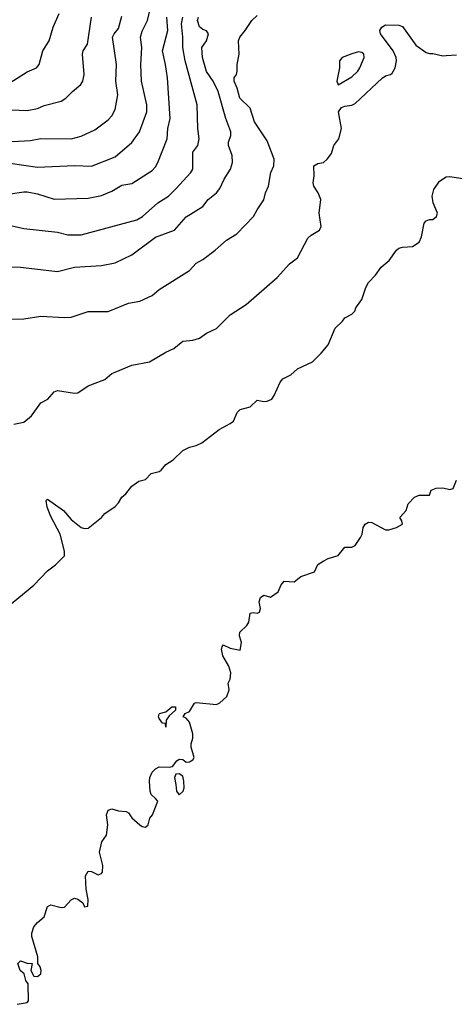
# Model space of a CAD drawing. Header units: metres. Extents: x -51132 to -49532, y -231222 to -229437.
# Tile 103 of 256: x -49833 to -49768, y -230721 to -230576. Entities that reach past the tile are written whole.
import ezdxf

# ---------------------------------------------------------------- set-up
doc = ezdxf.new("R2010")
doc.units = ezdxf.units.M
doc.layers.add('CONTOUR_INDEX', color=1, linetype='Continuous')
doc.layers.add('CONTOUR_INTER', color=3, linetype='Continuous')

msp = doc.modelspace()

# ---------------------------------------------------------------- linework, layer by layer
at = {"layer": 'CONTOUR_INDEX'}
for points, elevation in [([(-49835.58, -230593.77), (-49831.08, -230593.52), (-49829.58, -230593.22), (-49825.08, -230593.25), (-49823.58, -230592.87), (-49821.58, -230591.92), (-49819.58, -230590.48), (-49819.08, -230589.89), (-49818.58, -230588.91), (-49818.15, -230586.76), (-49818.47, -230584.76), (-49818.35, -230582.26), (-49818.94, -230578.26), (-49818.73, -230577.76), (-49818.08, -230576.97), (-49817.58, -230575.12)], 75), ([(-49834.58, -230619.96), (-49832.08, -230619.9), (-49829.58, -230619.49), (-49826.08, -230619.71), (-49825.08, -230619.66), (-49822.58, -230618.83), (-49819.58, -230618.8), (-49816.58, -230617.57), (-49814.92, -230617.26), (-49813.08, -230616.44), (-49812.08, -230615.54), (-49807.56, -230612.76), (-49806.58, -230611.67), (-49805.58, -230611.13), (-49803.75, -230609.76), (-49802.12, -230608.26), (-49800.58, -230607.3), (-49798.1, -230604.76), (-49797.58, -230603.75), (-49796.58, -230602.28), (-49796.32, -230601.26), (-49795.87, -230600.26), (-49795.56, -230598.26), (-49795.12, -230597.26), (-49795.07, -230596.26), (-49796.08, -230593.58), (-49797.97, -230590.76), (-49798.62, -230588.76), (-49800.11, -230587.26), (-49800.51, -230585.76), (-49800.97, -230584.76), (-49800.95, -230584.26), (-49800.61, -230583.76), (-49800.51, -230583.26), (-49800.52, -230582.26), (-49800.23, -230580.76), (-49800.34, -230578.76), (-49800.15, -230578.26), (-49799.32, -230577.26), (-49798.36, -230575.76), (-49797.58, -230575.01)], 80), ([(-49783.58, -230580.69), (-49784.98, -230581.26), (-49785.38, -230581.76), (-49785.36, -230582.76), (-49785.78, -230584.76), (-49785.58, -230585.31), (-49783.58, -230584.1), (-49782.67, -230583.26), (-49782.37, -230582.76), (-49781.74, -230581.26), (-49781.79, -230580.76), (-49782.08, -230580.52), (-49782.58, -230580.43), (-49783.58, -230580.69)], 80)]:
    msp.add_lwpolyline(points, dxfattribs=dict(at, elevation=elevation))
at = {"layer": 'CONTOUR_INTER'}
for points, elevation in [([(-49834.08, -230596.87), (-49830.08, -230597.48), (-49824.58, -230597.2), (-49822.08, -230597.3), (-49818.58, -230595.96), (-49816.08, -230593.81), (-49814.97, -230592.26), (-49813.87, -230589.26), (-49813.86, -230588.26), (-49814.67, -230584.76), (-49814.79, -230582.26), (-49814.64, -230579.76), (-49814.8, -230578.26), (-49814.58, -230577.37), (-49813.78, -230575.76), (-49813.21, -230573.26)], 76), ([(-49835.08, -230588.93), (-49831.58, -230589.07), (-49830.08, -230588.8), (-49829.08, -230588.35), (-49826.58, -230587.68), (-49825.89, -230587.26), (-49824.88, -230586.26), (-49823.63, -230585.26), (-49823.35, -230584.76), (-49823.15, -230583.76), (-49823.42, -230580.76), (-49823.29, -230580.26), (-49822.66, -230579.26), (-49822.06, -230575.26)], 74), ([(-49835.08, -230605.86), (-49832.08, -230606.55), (-49827.08, -230607.08), (-49825.58, -230607.48), (-49823.58, -230607.48), (-49815.36, -230605.26), (-49814.52, -230604.76), (-49812.26, -230602.76), (-49810.67, -230601.76), (-49809.58, -230600.67), (-49807.37, -230598.26), (-49807.1, -230597.76), (-49807.07, -230595.26), (-49806.32, -230594.26), (-49806.14, -230593.26), (-49806.34, -230591.76), (-49806.42, -230588.26), (-49808.19, -230581.76), (-49808.57, -230579.76), (-49808.55, -230578.26), (-49808.74, -230576.26), (-49808.57, -230575.26)], 78), ([(-49835.08, -230612.18), (-49832.58, -230612.26), (-49827.08, -230612.88), (-49824.58, -230612.23), (-49820.58, -230612), (-49818.58, -230611.61), (-49816.08, -230610.45), (-49812.58, -230607.81), (-49809.78, -230606.76), (-49808.08, -230604.82), (-49805.58, -230603.26), (-49804.83, -230602.26), (-49803.58, -230601.26), (-49803.08, -230600.63), (-49802.42, -230599.26), (-49801.52, -230597.76), (-49801.2, -230596.76), (-49801.27, -230595.76), (-49801.78, -230594.26), (-49801.78, -230593.76), (-49801.44, -230592.76), (-49801.46, -230592.26), (-49802.2, -230590.26), (-49803.32, -230586.26), (-49804.07, -230584.76), (-49805.08, -230583.3), (-49805.63, -230581.26), (-49805.77, -230579.76), (-49805.04, -230578.76), (-49804.78, -230577.76), (-49805.08, -230577.32), (-49805.58, -230577.1), (-49806.08, -230576.69), (-49806.38, -230575.76), (-49806.25, -230575.26)], 79), ([(-49834.54, -230585.26), (-49831.58, -230583.34), (-49830.22, -230582.76), (-49829.8, -230582.26), (-49829.25, -230580.26), (-49828.33, -230578.76), (-49827.74, -230576.76), (-49826.83, -230574.76)], 73), ([(-49834.08, -230601.41), (-49832.08, -230601.1), (-49831.58, -230601.12), (-49830.08, -230601.4), (-49827.58, -230602.18), (-49822.58, -230602.03), (-49820.58, -230601.64), (-49819.08, -230601.01), (-49817.58, -230600.14), (-49816.08, -230599.88), (-49813.08, -230597.98), (-49812.58, -230597.43), (-49812.24, -230596.76), (-49810.89, -230593.26), (-49810.78, -230591.76), (-49810.44, -230590.26), (-49810.84, -230584.26), (-49811.11, -230582.26), (-49811.59, -230580.26), (-49810.76, -230577.26), (-49810.93, -230575.26)], 77), ([(-49833.58, -230635.49), (-49832.08, -230635.19), (-49830.92, -230634.26), (-49829.58, -230632.32), (-49828.54, -230631.76), (-49827.58, -230630.67), (-49827.08, -230630.51), (-49824.58, -230630.87), (-49824.08, -230630.83), (-49822.58, -230629.82), (-49820.08, -230628.88), (-49819.08, -230628), (-49818.58, -230627.76), (-49816.08, -230626.76), (-49813.48, -230626.26), (-49811.08, -230624.82), (-49809.91, -230624.26), (-49808.58, -230623.19), (-49807.08, -230623.05), (-49806.1, -230622.76), (-49805.08, -230622), (-49803.58, -230621.33), (-49801.58, -230619.3), (-49799.19, -230617.76), (-49794.58, -230613.78), (-49792.78, -230611.76), (-49791.58, -230610.88), (-49790.08, -230607.98), (-49789.58, -230607.51), (-49788.35, -230606.76), (-49788.08, -230606.26), (-49788.4, -230604.26), (-49788.15, -230602.26), (-49788.56, -230601.26), (-49789.18, -230600.26), (-49789.27, -230599.76), (-49789.12, -230598.76), (-49789.17, -230597.26), (-49788.58, -230596.94), (-49787.74, -230596.76), (-49787.19, -230596.26), (-49786.58, -230595.45), (-49786.21, -230594.26), (-49785.48, -230593.26), (-49785.08, -230591.76), (-49785.55, -230589.26), (-49785.08, -230588.66), (-49784.58, -230588.43), (-49783.58, -230588.29), (-49783.08, -230588.03), (-49779.08, -230584.28), (-49778.58, -230583.94), (-49777.83, -230583.76), (-49777.58, -230583.58), (-49777.17, -230582.76), (-49776.93, -230581.76), (-49777, -230581.26), (-49777.46, -230580.26), (-49779.33, -230577.76), (-49779.4, -230577.26), (-49779.13, -230576.76)], 81), ([(-49779.13, -230576.76), (-49778.58, -230576.43), (-49776.58, -230576.48), (-49776.08, -230576.68), (-49774.08, -230579.4), (-49772.58, -230580.52), (-49772.08, -230580.63), (-49771.58, -230580.63), (-49770.08, -230580.98), (-49769.58, -230580.96), (-49768.08, -230580.83)], 81), ([(-49837.58, -230665.03), (-49830.58, -230659.27), (-49828.58, -230657.19), (-49827.4, -230656.26), (-49826.08, -230654.93), (-49826.04, -230654.26), (-49826.71, -230651.76), (-49828.08, -230649.15), (-49828.63, -230647.76), (-49828.79, -230646.76), (-49828.58, -230646.56), (-49826.2, -230648.26), (-49825.08, -230649.56), (-49823.58, -230650.78), (-49823.08, -230650.93), (-49822.58, -230650.86), (-49820.58, -230649.28), (-49820.08, -230648.71), (-49818.58, -230647.67), (-49818.08, -230647.12), (-49817.58, -230646.25), (-49817.01, -230645.76), (-49816.08, -230644.67), (-49815.08, -230643.92), (-49814.08, -230643.67), (-49813.26, -230642.76), (-49812.08, -230642.46), (-49811.78, -230642.26), (-49811.08, -230641.46), (-49809.98, -230640.76), (-49808.58, -230639.38), (-49807.58, -230638.88), (-49806.58, -230638.64), (-49805.76, -230638.26), (-49803.17, -230636.26), (-49801.58, -230635.39), (-49801.08, -230635.01), (-49800.5, -230633.76), (-49800.08, -230633.31), (-49798.58, -230632.89), (-49797.58, -230631.94), (-49796.58, -230632.13), (-49796.08, -230632.09), (-49795.39, -230631.76), (-49795.03, -230631.26), (-49794.15, -230629.26), (-49793.74, -230628.76), (-49792.58, -230628.19), (-49791.58, -230627.3), (-49789.4, -230626.26), (-49788.08, -230624.99), (-49787.08, -230623.75), (-49786.04, -230621.26), (-49784.94, -230620.26), (-49784.58, -230619.74), (-49783.58, -230619.22), (-49783.12, -230618.76), (-49782.95, -230618.26), (-49782.08, -230617.05), (-49781.51, -230615.26), (-49781.08, -230614.5), (-49780.08, -230613.45), (-49779.21, -230612.26), (-49778.01, -230611.26), (-49776.94, -230609.76), (-49776.58, -230609.45), (-49776.08, -230609.29), (-49774.58, -230609.22), (-49773.58, -230608.56), (-49773.26, -230607.76), (-49772.84, -230605.76), (-49772.58, -230605.41), (-49772.08, -230605.22), (-49771.58, -230605.19), (-49771.01, -230604.76), (-49770.87, -230604.26), (-49771.53, -230602.76), (-49771.66, -230601.76), (-49771.42, -230600.76), (-49770.58, -230599.54), (-49769.58, -230598.89), (-49769.08, -230598.86), (-49765.58, -230599.37)], 82), ([(-49833.08, -230721.28), (-49831.58, -230721.02), (-49831.41, -230720.76), (-49831.46, -230718.26), (-49831.79, -230717.76), (-49832.05, -230716.76), (-49832.62, -230716.26), (-49832.96, -230715.26), (-49832.58, -230714.83), (-49831.58, -230715.18), (-49830.87, -230715.26), (-49831.02, -230716.26), (-49830.58, -230717.12), (-49830.08, -230717.17), (-49829.56, -230716.76), (-49829.5, -230716.26), (-49829.66, -230715.76), (-49830.02, -230715.26), (-49830.01, -230714.26), (-49830.89, -230711.26), (-49830.89, -230710.76), (-49830.58, -230709.8), (-49830.08, -230709.17), (-49829.08, -230708.32), (-49828.58, -230706.8), (-49828.08, -230706.55), (-49826.58, -230706.97), (-49826.08, -230706.92), (-49825.08, -230705.81), (-49824.58, -230705.59), (-49824.08, -230705.72), (-49823.36, -230706.26), (-49823.08, -230706.88), (-49822.61, -230706.76), (-49822.57, -230705.76), (-49822.87, -230704.26), (-49822.98, -230702.26), (-49822.58, -230701.6), (-49822.08, -230701.65), (-49821.08, -230702.13), (-49820.58, -230701.94), (-49820.45, -230701.76), (-49820.38, -230700.76), (-49820.9, -230698.76), (-49820.55, -230697.26), (-49819.87, -230696.26), (-49819.64, -230694.76), (-49819.83, -230693.26), (-49819.58, -230692.58), (-49819.08, -230692.38), (-49818.08, -230692.69), (-49816.96, -230692.76), (-49816.58, -230692.95), (-49816.08, -230693.72), (-49814.93, -230694.76), (-49814.58, -230694.98), (-49814.08, -230695.08), (-49813.7, -230694.76), (-49813.45, -230693.76), (-49813.05, -230693.26), (-49812.27, -230691.26), (-49812.58, -230690.82), (-49813.24, -230690.26), (-49813.38, -230689.76), (-49813.49, -230688.26), (-49813.42, -230687.76), (-49813.08, -230686.95), (-49812.58, -230686.43), (-49812.08, -230686.14), (-49810.58, -230686.21), (-49810.08, -230686.09), (-49809.45, -230685.26), (-49809.08, -230685.01), (-49808.58, -230685.07), (-49808.08, -230685.47), (-49807.58, -230685.43), (-49807.08, -230685.14), (-49806.87, -230684.76), (-49807.31, -230683.26), (-49807.31, -230682.76), (-49807.08, -230681.94), (-49807.06, -230681.26), (-49807.58, -230679.56), (-49808.08, -230678.96), (-49808.51, -230678.76), (-49808.2, -230678.26), (-49807.58, -230677.98), (-49806.81, -230676.76), (-49806.58, -230676.64), (-49803.58, -230676.92), (-49803.08, -230676.71), (-49802.06, -230675.76), (-49801.7, -230674.76), (-49801.84, -230673.76), (-49801.58, -230673.18), (-49801.48, -230672.26), (-49801.74, -230671.26), (-49802.64, -230669.76), (-49802.83, -230668.76), (-49802.7, -230668.26), (-49802.58, -230668.13), (-49801.58, -230668.59), (-49800.08, -230668.88), (-49799.87, -230667.76), (-49800.18, -230666.76), (-49800.15, -230666.26), (-49799.08, -230665.24), (-49798.8, -230664.76), (-49798.58, -230663.45), (-49798.08, -230663.31), (-49797.58, -230663.42), (-49797.23, -230663.26), (-49797.09, -230662.76), (-49797.29, -230661.76), (-49797.08, -230661.11), (-49796.58, -230660.78), (-49795.58, -230661.08), (-49794.46, -230660.26), (-49794.02, -230659.26), (-49793.58, -230658.68), (-49792.08, -230658.79), (-49791.08, -230658.03), (-49789.08, -230657.33), (-49788.58, -230656.25), (-49787.82, -230655.76), (-49787.08, -230655.35), (-49785.58, -230654.91), (-49784.58, -230653.68), (-49783.58, -230653.67), (-49783.08, -230653.44), (-49782.27, -230652.26), (-49782.04, -230651.76), (-49781.87, -230650.76), (-49781.57, -230650.26), (-49781.08, -230649.96), (-49780.58, -230650.01), (-49778.58, -230651.08), (-49778.08, -230651.12), (-49776.93, -230650.76), (-49776.05, -230650.26), (-49776.14, -230649.76), (-49776.44, -230649.26), (-49775.5, -230648.26), (-49775.21, -230647.26), (-49774.31, -230646.26), (-49773.58, -230645.99), (-49772.08, -230645.97), (-49771.81, -230645.26), (-49771.08, -230644.96), (-49770.08, -230644.87), (-49769.08, -230645.15), (-49768.58, -230644.99), (-49768.06, -230643.76)], 83), ([(-49810.18, -230677.26), (-49809.66, -230677.26), (-49809.66, -230677.76), (-49810.58, -230678.63), (-49811, -230679.26), (-49811.08, -230680.3), (-49811.11, -230679.76), (-49811.58, -230679.71), (-49812.08, -230679.03), (-49812.18, -230678.76), (-49812.08, -230678.39), (-49811.99, -230678.26), (-49811.08, -230678.04), (-49810.18, -230677.26)], 83), ([(-49809.58, -230687.25), (-49809.8, -230687.76), (-49809.57, -230688.76), (-49809.51, -230689.76), (-49809.08, -230690.3), (-49808.49, -230689.76), (-49808.38, -230689.26), (-49808.4, -230688.26), (-49808.58, -230687.54), (-49809.08, -230687.18), (-49809.58, -230687.25)], 83)]:
    msp.add_lwpolyline(points, dxfattribs=dict(at, elevation=elevation))

doc.saveas('drawing.dxf')
